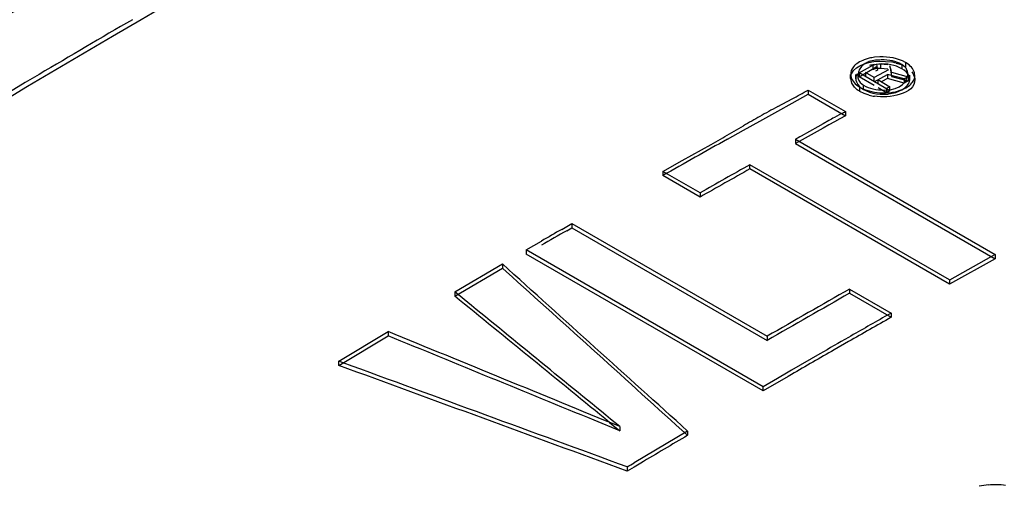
# Model space of a CAD drawing. Header units: inches. Extents: x 0 to 117, y 0 to 83.
# Tile 49 of 75: x 97.895 to 98.271, y 27.518 to 27.697. Entities that reach past the tile are written whole.
import ezdxf

# ---------------------------------------------------------------- set-up
doc = ezdxf.new("R2010")
doc.units = ezdxf.units.IN
doc.header["$LTSCALE"] = 6.4311023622
doc.header["$MEASUREMENT"] = 0
doc.layers.get('0').update_dxf_attribs({"linetype": 'CONTINUOUS'})

msp = doc.modelspace()

# ---------------------------------------------------------------- linework, layer by layer
at = {"color": 7, "linetype": 'CONTINUOUS'}
for p, q in [((98.2191918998, 27.6818012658), (98.2173389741, 27.681224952)), ((98.2216067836, 27.6811210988), (98.2196681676, 27.6806904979)), ((98.2233248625, 27.6823282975), (98.2212101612, 27.682176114)), ((98.223792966, 27.6812596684), (98.2216067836, 27.6811210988)), ((98.2233248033, 27.6807214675), (98.2275555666, 27.6804124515)), ((98.2330931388, 27.6801884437), (98.2330931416, 27.6785794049)), ((98.2344494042, 27.6792369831), (98.2330931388, 27.6801884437)), ((98.2132369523, 27.6785545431), (98.2125092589, 27.677432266)), ((98.2154155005, 27.6762638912), (98.2206352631, 27.6791115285)), ((98.2154155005, 27.674656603), (98.2218410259, 27.6785221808)), ((98.2154155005, 27.6762638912), (98.2154155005, 27.674656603)), ((98.2271600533, 27.6693420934), (98.2154155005, 27.6762638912)), ((98.2178310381, 27.6763353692), (98.2178310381, 27.674728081)), ((98.2211628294, 27.6744118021), (98.2178310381, 27.6763353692)), ((98.2206352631, 27.6791115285), (98.2219448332, 27.6795755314)), ((98.2206352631, 27.6791115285), (98.2206352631, 27.6775042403)), ((98.2206352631, 27.6775042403), (98.2219448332, 27.6779682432)), ((98.2266000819, 27.6773768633), (98.2211628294, 27.6744118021)), ((98.2223983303, 27.677232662), (98.2216878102, 27.6768314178)), ((98.2219226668, 27.6785656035), (98.2219570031, 27.6785853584)), ((98.2219366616, 27.6785737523), (98.2223983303, 27.6788399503)), ((98.2219448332, 27.6795755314), (98.2234811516, 27.6796643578)), ((98.2219448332, 27.6795755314), (98.2223983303, 27.677232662)), ((98.2219448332, 27.6779682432), (98.2234811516, 27.6780570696)), ((98.2234811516, 27.6796643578), (98.2234811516, 27.6780570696)), ((98.2234811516, 27.6796643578), (98.2262734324, 27.6793957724)), ((98.2234811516, 27.6780570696), (98.2262734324, 27.6777884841)), ((98.2270148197, 27.6790907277), (98.2276029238, 27.6769044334)), ((98.2272432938, 27.6782240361), (98.2277265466, 27.6748393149)), ((98.2277265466, 27.6764466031), (98.2341197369, 27.6747417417)), ((98.2295656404, 27.6799803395), (98.2314359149, 27.6793702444)), ((98.2314359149, 27.6793702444), (98.2330931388, 27.6785818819)), ((98.2317012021, 27.6794336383), (98.2317011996, 27.6778246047)), ((98.233036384, 27.678323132), (98.2317013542, 27.6794337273)), ((97.9022040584, 27.6756282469), (97.8969092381, 27.672487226)), ((98.2120903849, 27.6740358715), (98.2120903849, 27.6756438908)), ((98.2125973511, 27.6722554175), (98.2121497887, 27.6740413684)), ((98.2140588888, 27.6740027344), (98.2140588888, 27.6756148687)), ((98.2141478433, 27.6747629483), (98.2140588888, 27.6740084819)), ((98.2145985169, 27.6758018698), (98.2141478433, 27.6747629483)), ((98.2211647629, 27.6713373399), (98.2154155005, 27.674656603)), ((98.2157506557, 27.6725772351), (98.2170856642, 27.6714657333)), ((98.2211628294, 27.6728045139), (98.2261928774, 27.6756588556)), ((98.2211628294, 27.6728045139), (98.2211628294, 27.6744118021)), ((98.2224955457, 27.6736423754), (98.2224955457, 27.6720350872)), ((98.2224955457, 27.6736423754), (98.2271600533, 27.6709493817)), ((98.2261928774, 27.6740515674), (98.2240363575, 27.6728754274)), ((98.2261928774, 27.6756588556), (98.2261928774, 27.6740515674)), ((98.2325973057, 27.6739133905), (98.2261928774, 27.6756588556)), ((98.2325973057, 27.6723061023), (98.2261928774, 27.6740515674)), ((98.2277265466, 27.6748393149), (98.2341197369, 27.6731344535)), ((98.2341197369, 27.6747417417), (98.2325973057, 27.6739133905)), ((98.2325973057, 27.6739133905), (98.2325973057, 27.6723061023)), ((98.2341197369, 27.6731344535), (98.2325973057, 27.6723061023)), ((98.2333607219, 27.6735810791), (98.2339119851, 27.6753445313)), ((98.2341197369, 27.6747417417), (98.2341197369, 27.6731344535)), ((98.234720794, 27.6734612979), (98.2347281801, 27.6736798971)), ((98.2347281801, 27.6736814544), (98.2347281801, 27.6752923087)), ((98.2366966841, 27.67365341), (98.2366966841, 27.6752614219)), ((98.195940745, 27.6696537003), (98.195940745, 27.6680464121)), ((98.195940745, 27.6696537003), (98.2101517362, 27.6614491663)), ((98.2133065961, 27.6711139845), (98.2125973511, 27.6722554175)), ((98.2143376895, 27.6716554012), (98.2156939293, 27.6707030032)), ((98.2156939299, 27.6690964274), (98.2156939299, 27.6707037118)), ((98.2173511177, 27.6683090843), (98.2156939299, 27.6690964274)), ((98.2170858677, 27.6698585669), (98.2170858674, 27.6714658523)), ((98.2258551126, 27.6686294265), (98.2226261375, 27.670493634)), ((98.2249942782, 27.6696496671), (98.2271805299, 27.6697911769)), ((98.2271600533, 27.6709493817), (98.2258551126, 27.6702367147)), ((98.2258551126, 27.6702367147), (98.2258551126, 27.6686294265)), ((98.2271600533, 27.6693420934), (98.2258551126, 27.6686294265)), ((98.226677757, 27.6681544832), (98.2294172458, 27.6687689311)), ((98.2271600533, 27.6693420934), (98.2271600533, 27.6709493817)), ((98.2271805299, 27.6697911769), (98.2291191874, 27.670223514)), ((98.2291191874, 27.670223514), (98.2307039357, 27.6709203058)), ((98.2294172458, 27.6687689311), (98.2316865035, 27.6697955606)), ((98.2295948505, 27.6691107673), (98.231447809, 27.6696883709)), ((98.2307039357, 27.6709203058), (98.2319616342, 27.6718187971)), ((98.1842849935, 27.6633412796), (98.1897684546, 27.6662978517)), ((98.1897702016, 27.6646406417), (98.195940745, 27.6680464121)), ((98.195940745, 27.6680464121), (98.2101517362, 27.6598418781)), ((98.2192213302, 27.6677015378), (98.2173511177, 27.6683090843)), ((98.2254618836, 27.6685783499), (98.2275765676, 27.668733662)), ((98.1774285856, 27.6577949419), (98.1842677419, 27.661594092)), ((98.1842677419, 27.661594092), (98.1897702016, 27.6646406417)), ((98.2101517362, 27.6614491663), (98.2101517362, 27.6598418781)), ((98.1712574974, 27.6543550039), (98.1774285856, 27.6577949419)), ((98.2037965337, 27.6580159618), (98.2016780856, 27.6568019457)), ((98.2059149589, 27.6575046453), (98.2037965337, 27.6563340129)), ((98.208696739, 27.660658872), (98.2059145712, 27.6591736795)), ((98.2080333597, 27.6586739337), (98.2059149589, 27.6575046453)), ((98.2101517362, 27.6598418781), (98.2080333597, 27.6586739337)), ((98.1650862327, 27.6509036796), (98.1712574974, 27.6543550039)), ((98.1658853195, 27.6529035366), (98.1712575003, 27.6560354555)), ((98.1995596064, 27.6555633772), (98.1932048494, 27.6520457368)), ((98.2016780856, 27.6568019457), (98.1995596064, 27.6555633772)), ((98.2037965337, 27.6563340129), (98.2016780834, 27.6551620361)), ((98.1910854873, 27.6508892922), (98.1910854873, 27.649282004)), ((98.1910854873, 27.6508892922), (98.2673511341, 27.6068582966)), ((98.1925032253, 27.6500709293), (98.1910854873, 27.649282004)), ((98.1477944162, 27.6427118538), (98.1589148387, 27.6488808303)), ((98.1910854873, 27.649282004), (98.2673511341, 27.6052510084)), ((98.1403999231, 27.6385920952), (98.1477944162, 27.6427118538)), ((98.1736771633, 27.639546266), (98.1736771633, 27.6411535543)), ((98.2499428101, 27.5971225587), (98.1736771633, 27.6411535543)), ((98.2499428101, 27.5955152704), (98.1736771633, 27.639546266)), ((98.1403999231, 27.6385920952), (98.1403999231, 27.6369848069)), ((98.1546109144, 27.6303875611), (98.1403999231, 27.6385920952)), ((98.1546109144, 27.6287802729), (98.1403999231, 27.6369848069)), ((98.1546109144, 27.6303875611), (98.1546109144, 27.6287802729)), ((98.1017739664, 27.6164388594), (98.1037082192, 27.6175535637)), ((98.1037082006, 27.6159514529), (98.1056423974, 27.6170589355)), ((98.1037082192, 27.6175535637), (98.1056424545, 27.618666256)), ((98.1056424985, 27.6186887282), (98.1056424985, 27.6170814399)), ((98.1056424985, 27.6186887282), (98.1802501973, 27.5756149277)), ((98.1056424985, 27.6170814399), (98.1802501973, 27.5740076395)), ((98.0882341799, 27.6085855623), (98.0940369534, 27.6119613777)), ((98.0882341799, 27.6085855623), (98.0882341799, 27.6069782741)), ((98.1787108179, 27.5563500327), (98.0882341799, 27.6085855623)), ((98.1787108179, 27.5547427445), (98.0882341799, 27.6069782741)), ((98.265910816, 27.6060542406), (98.2499423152, 27.597099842)), ((98.2673511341, 27.6052510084), (98.2499426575, 27.5954927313)), ((98.2673511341, 27.6068582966), (98.265910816, 27.6060542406)), ((98.2673511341, 27.6068582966), (98.2673511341, 27.6052510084)), ((98.0609374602, 27.5925627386), (98.0791157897, 27.6032332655)), ((98.0609374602, 27.5909554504), (98.0791155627, 27.6016258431)), ((98.0791155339, 27.603257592), (98.0791155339, 27.6016503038)), ((98.0806761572, 27.6002435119), (98.0791155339, 27.6016503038)), ((98.2116917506, 27.5936349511), (98.2116917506, 27.5920276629)), ((98.2116917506, 27.5936349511), (98.2275606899, 27.584473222)), ((98.2499428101, 27.5971225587), (98.2499428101, 27.5955152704)), ((98.0609374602, 27.5925627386), (98.0609374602, 27.5909554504)), ((98.0673633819, 27.5873228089), (98.0609374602, 27.5925627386)), ((98.2116917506, 27.5920276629), (98.2275606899, 27.5828659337)), ((98.2275606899, 27.584473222), (98.2261569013, 27.5836752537)), ((98.2275606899, 27.584473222), (98.2275606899, 27.5828659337)), ((98.0166469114, 27.5660949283), (98.0354771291, 27.5773925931)), ((98.0166469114, 27.5644876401), (98.035476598, 27.5757849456)), ((98.0354763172, 27.5774183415), (98.0354763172, 27.5758110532)), ((98.1802501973, 27.5756149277), (98.1802501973, 27.5740076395)), ((98.2112775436, 27.5735701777), (98.2058497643, 27.5704540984)), ((98.2004219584, 27.5689307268), (98.1895663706, 27.5626496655)), ((98.0166469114, 27.5644876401), (98.0166469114, 27.5660949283)), ((98.0183107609, 27.565486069), (98.0166469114, 27.5660949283)), ((98.1882231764, 27.5602745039), (98.1787108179, 27.5547427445)), ((98.18822006, 27.5618705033), (98.1841385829, 27.5595056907)), ((98.1895663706, 27.5626496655), (98.18822006, 27.5618705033)), ((98.1895663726, 27.5610534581), (98.1882231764, 27.5602745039)), ((98.1841385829, 27.5595056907), (98.1787108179, 27.5563500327)), ((98.1787108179, 27.5547427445), (98.1787108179, 27.5563500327)), ((98.1239988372, 27.5395109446), (98.114162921, 27.5435466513)), ((98.1200943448, 27.5426975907), (98.1239988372, 27.5395109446)), ((98.1239988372, 27.5411182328), (98.1239988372, 27.5395109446)), ((98.1498745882, 27.539416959), (98.1294009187, 27.5272653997)), ((98.1498745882, 27.539416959), (98.1498745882, 27.5378096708)), ((98.1319594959, 27.5271655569), (98.1294003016, 27.5256372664)), ((98.1268411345, 27.5257143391), (98.1268411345, 27.5241070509)), ((98.1294003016, 27.5256372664), (98.1268411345, 27.5241070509))]:
    msp.add_line(p, q, dxfattribs=at)
for points in [[(98.2347281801, 27.6736798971), (98.2346771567, 27.6742552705), (98.2344402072, 27.6750422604), (98.2340144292, 27.6758071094), (98.2334078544, 27.6765351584), (98.2326319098, 27.6772125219), (98.2317012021, 27.6778263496)], [(98.2170858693, 27.6698568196), (98.2181761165, 27.6693080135), (98.2193781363, 27.6688515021), (98.2206663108, 27.668493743), (98.2220143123, 27.6682389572), (98.2233956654, 27.6680891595), (98.2247842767, 27.6680442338)], [(98.2247842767, 27.6680442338), (98.2251303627, 27.6680495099), (98.225464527, 27.6680608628), (98.2257865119, 27.66807765), (98.2260961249, 27.6680992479), (98.2263932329, 27.6681250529), (98.226677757, 27.6681544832)]]:
    msp.add_lwpolyline(points, dxfattribs=at)
for centre, radius, start, end in [((100.5846889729, 23.1478645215), 5.2627340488, 120.1952757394, 120.6447267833), ((98.2234372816, 27.6645640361), 0.0177523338, 97.2070366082, 103.8360827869), ((98.2240713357, 27.6593134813), 0.0213847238, 75.1122237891, 80.6229462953), ((98.2233853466, 27.6660865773), 0.0135078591, 99.8265014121, 107.4055225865), ((100.7733557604, 22.8352341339), 5.6278736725, 120.7376052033, 125.3277593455), ((97.8318967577, 28.3318724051), 0.7556862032, 298.266402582, 298.7990813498), ((98.2253175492, 27.6864135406), 0.0178236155, 277.2814228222, 283.8853270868), ((98.2246664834, 27.6883075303), 0.0213132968, 255.1978811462, 260.7249556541), ((98.2249766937, 27.6913400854), 0.0227669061, 265.8461213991, 271.2211338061), ((98.4204599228, 27.2258794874), 0.4971432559, 118.3635257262, 119.2654008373), ((98.1370163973, 27.7943628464), 0.1517063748, 298.1963052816, 298.8216529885), ((98.4252563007, 27.2196850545), 0.5048931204, 119.396585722, 120.2036095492), ((98.2692456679, 27.5407934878), 0.1342560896, 118.1459135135, 119.1760491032), ((100.6452962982, 23.2406211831), 5.045734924, 118.9662154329, 119.0853634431), ((100.6542504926, 23.2073418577), 5.0932485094, 119.256380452, 119.415655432), ((97.822204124, 28.2403782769), 0.6806198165, 299.6507537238, 300.3282497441), ((98.272619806, 27.5039853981), 0.1680136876, 118.207723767, 119.0310670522), ((100.6663027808, 23.1859660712), 5.1177879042, 119.4156549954, 119.574420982), ((100.6772181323, 23.1851921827), 5.1110966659, 119.3290548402, 119.5745092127), ((100.6772181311, 23.1835848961), 5.1110966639, 119.3290548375, 119.5745092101), ((99.7049245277, 24.8372982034), 3.2083819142, 119.9785485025, 120.1381860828), ((99.0455604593, 25.9761666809), 1.8910261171, 119.8720056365, 120.2105065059), ((100.76574774, 23.1008475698), 5.1680112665, 119.6173278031, 120.0191008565), ((100.7657477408, 23.0992402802), 5.1680112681, 119.6173278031, 120.0191008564), ((100.3170275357, 23.8995748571), 4.2360755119, 119.5766004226, 119.8082732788), ((100.774126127, 23.1032008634), 5.1529015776, 119.6170301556, 119.8255108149), ((99.9622952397, 24.5262209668), 3.5160034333, 119.868670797, 120.0728767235), ((100.7957130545, 23.0655994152), 5.1962589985, 119.8948092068, 120.1021284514), ((100.8533188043, 22.9672482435), 5.3102393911, 120.6039165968, 120.8287586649), ((97.9612014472, 27.8019646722), 0.3221036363, 300.9468999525, 301.4793035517), ((98.2682863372, 27.4867810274), 0.0323112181, 96.2143917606, 102.5263137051)]:
    msp.add_arc(centre, radius, start, end, dxfattribs=at)
for centre, major_axis, ratio, start_param, end_param in [((97.978607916, 23.1933330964), (13.7996504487, -13.1402237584), 0.1733549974, 1.7221466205, 1.7272059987), ((97.978607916, 23.1917258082), (13.7996504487, -13.1402237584), 0.1733549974, 8.0053319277, 8.0102797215), ((97.8342652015, 23.275060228), (18.9974538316, -15.962580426), 0.1398135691, 1.6727949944, 1.6758879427), ((97.8342652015, 23.2766675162), (18.9974538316, -15.962580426), 0.1398135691, 7.9557761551, 7.9587372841), ((98.538350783, 22.8685654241), (27.307550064, -11.5391623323), 0.1400802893, 7.9286126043, 7.9314894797), ((98.538350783, 22.8701727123), (27.307550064, -11.5391623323), 0.1400802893, 1.6450676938, 1.6483041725), ((98.5222828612, 22.8778420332), (21.728630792, -8.3679314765), 0.1808049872, 1.6584702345, 1.6635304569), ((98.5222828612, 22.8794493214), (21.728630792, -8.3679314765), 0.1808049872, 7.9416555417, 7.9466393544)]:
    msp.add_ellipse(centre, major_axis=major_axis, ratio=ratio, start_param=start_param, end_param=end_param, dxfattribs=at)
for points, knots in [([(98.4112778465, 27.9371289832), (98.334366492, 27.9031680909), (98.0168345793, 27.7517268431), (97.7164617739, 27.5653953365), (97.4986660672, 27.4099293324)], [0, 0, 0, 0, 0.2390778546, 1, 1, 1, 1]), ([(97.4769469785, 27.4287861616), (97.5123397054, 27.4541446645), (97.6523949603, 27.5521636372), (97.7968889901, 27.6438799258), (97.9069616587, 27.7080382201)], [0, 0, 0, 0, 0.2546987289, 1, 1, 1, 1]), ([(98.2173389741, 27.681224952), (98.2165146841, 27.6809111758), (98.2150249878, 27.6801917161), (98.2137295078, 27.6791357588), (98.2132369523, 27.6785545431)], [0, 0, 0, 0, 0.5365414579, 1, 1, 1, 1]), ([(98.2196681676, 27.6806904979), (98.2190958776, 27.6805047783), (98.218031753, 27.6800379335), (98.2170942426, 27.6793492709), (98.2166925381, 27.6789728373)], [0, 0, 0, 0, 0.5221985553, 1, 1, 1, 1]), ([(98.2317013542, 27.6794337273), (98.2306009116, 27.6800690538), (98.2279686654, 27.6809334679), (98.2252471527, 27.6812560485), (98.223792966, 27.6812596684)], [0, 0, 0, 0, 0.4663255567, 1, 1, 1, 1]), ([(98.2125092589, 27.677432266), (98.2123804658, 27.6771517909), (98.2121880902, 27.6765657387), (98.2121396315, 27.675951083), (98.2121497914, 27.6756494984)], [0, 0, 0, 0, 0.5056330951, 1, 1, 1, 1]), ([(98.2166925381, 27.6789728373), (98.2161924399, 27.6785042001), (98.2153624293, 27.6774590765), (98.2149420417, 27.67618129), (98.2148751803, 27.6755614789)], [0, 0, 0, 0, 0.5236686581, 1, 1, 1, 1]), ([(98.2339119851, 27.6753445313), (98.2339680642, 27.6758634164), (98.2338912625, 27.6769479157), (98.2333755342, 27.6779099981), (98.233036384, 27.678323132)], [0, 0, 0, 0, 0.4940342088, 1, 1, 1, 1]), ([(98.2366372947, 27.675254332), (98.2366128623, 27.6759776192), (98.2361245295, 27.6775167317), (98.2350766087, 27.6787027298), (98.2344494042, 27.6792369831)], [0, 0, 0, 0, 0.4676270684, 1, 1, 1, 1]), ([(98.2354805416, 27.6765631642), (98.2358210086, 27.6761299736), (98.2363780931, 27.6752108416), (98.2366201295, 27.6741541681), (98.2366372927, 27.6736462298)], [0, 0, 0, 0, 0.520178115, 1, 1, 1, 1]), ([(98.2121497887, 27.6740413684), (98.212139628, 27.6743430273), (98.2121880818, 27.6749578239), (98.2123804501, 27.6755440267), (98.2125092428, 27.6758245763)], [0, 0, 0, 0, 0.4943738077, 1, 1, 1, 1]), ([(98.2121497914, 27.6756494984), (98.2121742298, 27.6749240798), (98.2126617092, 27.6733814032), (98.2137100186, 27.6721909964), (98.2143376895, 27.6716554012)], [0, 0, 0, 0, 0.4679887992, 1, 1, 1, 1]), ([(98.2140722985, 27.6740050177), (98.2140953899, 27.673210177), (98.2148448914, 27.6714816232), (98.2162488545, 27.6703418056), (98.2170858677, 27.6698585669)], [0, 0, 0, 0, 0.4513762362, 1, 1, 1, 1]), ([(98.2148751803, 27.6755614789), (98.2148190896, 27.6750415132), (98.214895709, 27.6739553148), (98.2154113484, 27.6729911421), (98.2157506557, 27.6725772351)], [0, 0, 0, 0, 0.4942228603, 1, 1, 1, 1]), ([(98.2316865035, 27.6697955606), (98.2324781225, 27.6702579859), (98.2338031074, 27.6712239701), (98.2346728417, 27.6727515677), (98.234720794, 27.6734612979)], [0, 0, 0, 0, 0.5630900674, 1, 1, 1, 1]), ([(98.2319616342, 27.6718187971), (98.23225123, 27.6720760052), (98.2327740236, 27.67262396), (98.2331906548, 27.6732572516), (98.2333607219, 27.6735810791)], [0, 0, 0, 0, 0.5143124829, 1, 1, 1, 1]), ([(98.2355499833, 27.6723569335), (98.2359035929, 27.6727733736), (98.2364828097, 27.673680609), (98.2366543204, 27.6747503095), (98.2366372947, 27.675254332)], [0, 0, 0, 0, 0.5199913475, 1, 1, 1, 1]), ([(98.2156939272, 27.6690939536), (98.2152212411, 27.6693668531), (98.214355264, 27.6699663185), (98.213615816, 27.6707193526), (98.2133065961, 27.6711139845)], [0, 0, 0, 0, 0.5212281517, 1, 1, 1, 1]), ([(98.2156939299, 27.6707037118), (98.2167693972, 27.6700828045), (98.2192915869, 27.6691576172), (98.2219214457, 27.6687344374), (98.2233275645, 27.6686329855)], [0, 0, 0, 0, 0.4683327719, 1, 1, 1, 1]), ([(98.2170856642, 27.6714657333), (98.2181857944, 27.6708305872), (98.2208188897, 27.6699690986), (98.2235402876, 27.669651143), (98.2249942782, 27.6696496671)], [0, 0, 0, 0, 0.4662890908, 1, 1, 1, 1]), ([(98.231447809, 27.6696883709), (98.2322720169, 27.6700024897), (98.233761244, 27.6707218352), (98.2350571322, 27.671776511), (98.2355499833, 27.6723569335)], [0, 0, 0, 0, 0.5366892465, 1, 1, 1, 1]), ([(98.0853765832, 27.1275267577), (98.1485480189, 27.1717825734), (98.3954677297, 27.337809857), (98.6556824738, 27.484498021), (98.8550598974, 27.5784861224)], [0, 0, 0, 0, 0.2592194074, 1, 1, 1, 1]), ([(98.0901424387, 27.1207062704), (98.1532909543, 27.1649103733), (98.400064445, 27.3308350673), (98.66015754, 27.4773707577), (98.8594098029, 27.5713195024)], [0, 0, 0, 0, 0.2592120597, 1, 1, 1, 1]), ([(98.8764453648, 27.5711398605), (98.8104912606, 27.5404069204), (98.5395399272, 27.4060120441), (98.2814099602, 27.2463479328), (98.0932786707, 27.1147108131)], [0, 0, 0, 0, 0.2406382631, 1, 1, 1, 1]), ([(98.8708155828, 27.5670776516), (98.8054369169, 27.5365278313), (98.5369101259, 27.4030218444), (98.2809836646, 27.2447237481), (98.0944273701, 27.1142644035)], [0, 0, 0, 0, 0.2406990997, 1, 1, 1, 1]), ([(98.8651584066, 27.5623488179), (98.8003678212, 27.5317097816), (98.5348000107, 27.3981504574), (98.2818600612, 27.2400060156), (98.0977624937, 27.1097479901)], [0, 0, 0, 0, 0.2411588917, 1, 1, 1, 1]), ([(98.0787857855, 27.0337553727), (98.1500933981, 27.0853646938), (98.4281270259, 27.2776951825), (98.7233990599, 27.4457983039), (98.9502562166, 27.5509974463)], [0, 0, 0, 0, 0.2603606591, 1, 1, 1, 1]), ([(98.1233486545, 27.0737266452), (98.1893319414, 27.1204994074), (98.4470187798, 27.2955673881), (98.7192988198, 27.4496674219), (98.9281196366, 27.5476309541)], [0, 0, 0, 0, 0.2596141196, 1, 1, 1, 1]), ([(98.0833928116, 27.0290044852), (98.1536995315, 27.0798894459), (98.4279456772, 27.2697166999), (98.718959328, 27.4359719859), (98.9425124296, 27.5404378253)], [0, 0, 0, 0, 0.2602006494, 1, 1, 1, 1]), ([(98.264788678, 27.5189023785), (98.2658777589, 27.5190202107), (98.2680445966, 27.51914052), (98.2702143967, 27.5189788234), (98.2712698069, 27.518802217)], [0, 0, 0, 0, 0.5058536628, 1, 1, 1, 1])]:
    msp.add_open_spline(points, degree=3, knots=knots, dxfattribs=at)
for points in [[(98.2125092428, 27.6758245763), (98.2141603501, 27.6794211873), (98.2193681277, 27.6806409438), (98.2233248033, 27.6807214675)], [(98.2330931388, 27.6801891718), (98.2302064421, 27.6818557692), (98.2266574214, 27.6823962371), (98.2233248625, 27.6823282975)], [(98.2317011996, 27.6778246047), (98.229121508, 27.6793139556), (98.2259181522, 27.6797557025), (98.2229433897, 27.679601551)], [(98.2366372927, 27.6736462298), (98.2368249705, 27.6680919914), (98.2267151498, 27.6663714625), (98.2212313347, 27.6672728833)]]:
    msp.add_open_spline(points, degree=3, dxfattribs=at)

doc.saveas('drawing.dxf')
